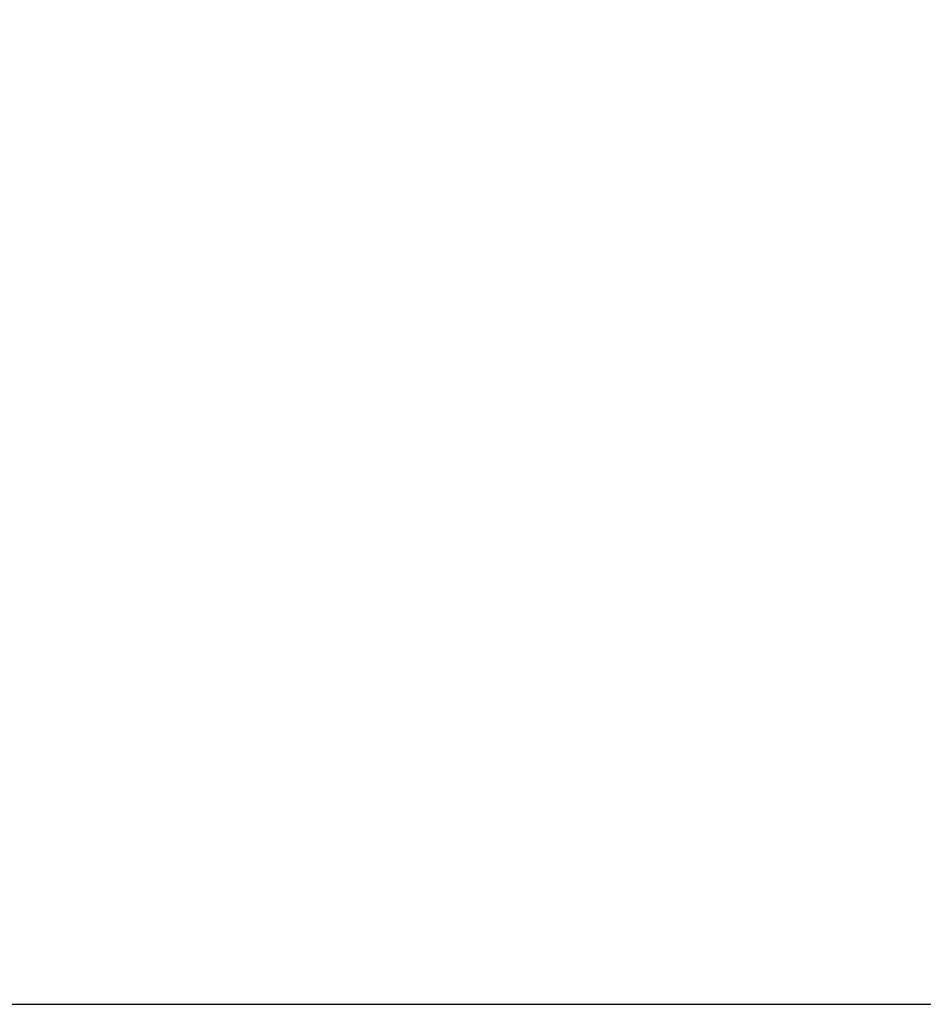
# Model space of a CAD drawing. Header units: millimetres. Extents: x 20 to 26560, y 16 to 18133.
# Tile 16 of 106: x 10063 to 11083, y 1694 to 2806. Entities that reach past the tile are written whole.
import ezdxf

# ---------------------------------------------------------------- set-up
doc = ezdxf.new("R2010")
doc.units = ezdxf.units.MM
doc.header["$LTSCALE"] = 2
doc.layers.add('COMPONENT_GEOMETRY', color=7, linetype='Continuous')
doc.styles.add('SLDTEXTSTYLE0', font='TXT', dxfattribs={"width": 0.75})
doc.dimstyles.new('SLDDIMSTYLE1', dxfattribs={"dimtxt": 150, "dimasz": 6.604, "dimexe": 0, "dimexo": 0.0625, "dimgap": 37.5, "dimtad": 0, "dimtih": 1, "dimtoh": 1, "dimdec": 0, "dimrnd": 1e-09, "dimzin": 12, "dimdsep": 46, "dimtxsty": 'SLDTEXTSTYLE0', "dimsah": 1, "dimcen": 0.09, "dimadec": 0, "dimazin": 3, "dimtfac": 1, "dimtdec": 0, "dimtofl": 0, "dimtmove": 0, "dimatfit": 3, "dimfxl": 1, "dimfrac": 2, "dimtolj": 1, "dimtzin": 12, "dimarcsym": 0})

# ---------------------------------------------------------------- blocks, each defined once
blk = doc.blocks.new('_D_4')
at = {"layer": 'COMPONENT_GEOMETRY', "color": 7}
for p, q in [((16972.6, 6060.8), (14872.6, 6060.8)), ((14879, 6060.8), (14879, 4124.1)), ((14578.9, 4093.7), (14533.2, 4093.7)), ((14533.2, 4093.7), (14533.2, 3855.5)), ((15179.1, 4093.7), (15224.8, 4093.7)), ((15224.8, 4093.7), (15224.8, 3855.5)), ((14533.2, 3855.5), (14578.9, 3855.5)), ((15224.8, 3855.5), (15179.1, 3855.5)), ((14879, 1694.5), (14879, 3631.1)), ((9296, 1694.5), (14885.3, 1694.5))]:
    blk.add_line(p, q, dxfattribs=at)
for points in [[(14879, 6060.8), (14878, 6054.2), (14880, 6054.2)], [(14879, 1694.5), (14880, 1701.1), (14878, 1701.1)]]:
    blk.add_solid(points, dxfattribs=at)
at = {"layer": 'COMPONENT_GEOMETRY', "color": 7, "char_height": 150, "attachment_point": 1, "style": 'SLDTEXTSTYLE0'}
for s, insert in [('7\'1.95"', (14578.9, 4048.9)), ('2183mm', (14469.8, 3824.5))]:
    blk.add_mtext(s, dxfattribs=dict(at, insert=insert))

msp = doc.modelspace()

# ---------------------------------------------------------------- dimensions: what is measured, and where the dimension line sits
at = {"layer": 'COMPONENT_GEOMETRY', "color": 7}
dim = msp.add_linear_dim(base=(14879, 1694.45), p1=(16975.12, 6060.78), p2=(9293.46, 1694.45), angle=90, dimstyle='SLDDIMSTYLE1', dxfattribs=at)
dim.commit()
dim.dimension.update_dxf_attribs({"geometry": '_D_4', "text_midpoint": (14879, 3877.62), "dimtype": 160})

doc.saveas('drawing.dxf')
